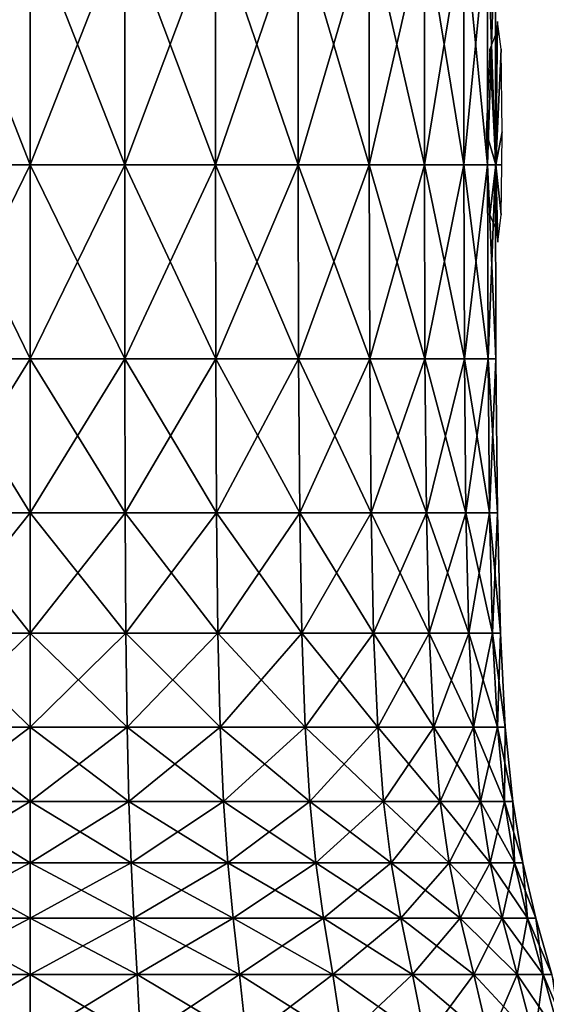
# Model space of a CAD drawing. Extents: x -0.96 to 0.96, y -0.57 to 2.63.
# Tile 97 of 148: x 0 to 0.12, y 0.58 to 0.81. Entities that reach past the tile are written whole.
import ezdxf

# ---------------------------------------------------------------- set-up
doc = ezdxf.new("R2010")
doc.units = 0
doc.layers.add('Brakiri_Cruiser_Lights', color=7, linetype='CONTINUOUS')
doc.layers.add('Brakiri_Cruiser_Main_Texture', color=7, linetype='CONTINUOUS')

msp = doc.modelspace()

# ---------------------------------------------------------------- linework, layer by layer
at = {"layer": 'Brakiri_Cruiser_Lights'}
for points in [[(0.11075, 0.777188, -0.028125), (0.111969, 0.804688, -0.009844), (0.111125, 0.81125, -0.0225)], [(0.11075, 0.777188, -0.028125), (0.111125, 0.81125, -0.0225), (0.11075, 0.808333, -0.028125)], [(0.11075, 0.777188, -0.028125), (0.11075, 0.808333, -0.028125), (0.109283, 0.804688, -0.035156)], [(0.11075, 0.777188, -0.028125), (0.109283, 0.804688, -0.035156), (0.108402, 0.785, -0.039375)], [(0.11075, 0.777188, -0.028125), (0.11225, 0.785, -0.005625), (0.111969, 0.804688, -0.009844)], [(0.11075, 0.777188, -0.028125), (0.108402, 0.785, -0.039375), (0.108752, 0.777188, -0.037701)], [(0.11075, 0.777188, -0.028125), (0.112138, 0.777188, -0.007299), (0.11225, 0.785, -0.005625)], [(0.11075, 0.777188, -0.028125), (0.108752, 0.777188, -0.037701), (0.109316, 0.765312, -0.035156)], [(0.11075, 0.777188, -0.028125), (0.109316, 0.765312, -0.035156), (0.110789, 0.761672, -0.028135)], [(0.11075, 0.777188, -0.028125), (0.110789, 0.761672, -0.028135), (0.111173, 0.75875, -0.0225)], [(0.11075, 0.777188, -0.028125), (0.111173, 0.75875, -0.0225), (0.112, 0.765312, -0.009844)], [(0.11075, 0.777188, -0.028125), (0.112, 0.765312, -0.009844), (0.112138, 0.777188, -0.007299)]]:
    msp.add_3dface(points, dxfattribs=at)
at = {"layer": 'Brakiri_Cruiser_Main_Texture'}
for points in [[(-0.0225, 0.777188, 0.135938), (-0.0225, 0.834531, 0.135938), (0, 0.834531, 0.138281)], [(-0.0225, 0.777188, 0.135938), (0, 0.834531, 0.138281), (0, 0.777188, 0.138281)], [(0, 0.777188, -0.138281), (0, 0.834531, -0.138281), (-0.0225, 0.834531, -0.135938)], [(0, 0.777188, -0.138281), (-0.0225, 0.834531, -0.135938), (-0.0225, 0.777188, -0.135938)], [(0, 0.777188, 0.138281), (0, 0.834531, 0.138281), (0.0225, 0.834531, 0.135938)], [(0, 0.777188, 0.138281), (0.0225, 0.834531, 0.135938), (0.0225, 0.777188, 0.135938)], [(0.0225, 0.777188, -0.135938), (0.0225, 0.834531, -0.135938), (0, 0.834531, -0.138281)], [(0.0225, 0.777188, -0.135938), (0, 0.834531, -0.138281), (0, 0.777188, -0.138281)], [(0.0225, 0.777188, 0.135938), (0.0225, 0.834531, 0.135938), (0.044062, 0.834531, 0.128906)], [(0.0225, 0.777188, 0.135938), (0.044062, 0.834531, 0.128906), (0.044062, 0.777188, 0.128906)], [(0.044062, 0.777188, -0.128906), (0.044062, 0.834531, -0.128906), (0.0225, 0.834531, -0.135938)], [(0.044062, 0.777188, -0.128906), (0.0225, 0.834531, -0.135938), (0.0225, 0.777188, -0.135938)], [(0.044062, 0.777188, 0.128906), (0.044062, 0.834531, 0.128906), (0.06375, 0.834531, 0.117188)], [(0.044062, 0.777188, 0.128906), (0.06375, 0.834531, 0.117188), (0.06375, 0.777188, 0.117188)], [(0.06375, 0.777188, -0.117188), (0.06375, 0.834531, -0.117188), (0.044062, 0.834531, -0.128906)], [(0.06375, 0.777188, -0.117188), (0.044062, 0.834531, -0.128906), (0.044062, 0.777188, -0.128906)], [(0.06375, 0.777188, 0.117188), (0.06375, 0.834531, 0.117188), (0.080625, 0.834531, 0.100781)], [(0.06375, 0.777188, 0.117188), (0.080625, 0.834531, 0.100781), (0.080625, 0.777188, 0.100781)], [(0.080625, 0.777188, -0.100781), (0.080625, 0.834531, -0.100781), (0.06375, 0.834531, -0.117188)], [(0.080625, 0.777188, -0.100781), (0.06375, 0.834531, -0.117188), (0.06375, 0.777188, -0.117188)], [(0.080625, 0.777188, 0.100781), (0.080625, 0.834531, 0.100781), (0.09375, 0.834531, 0.079688)], [(0.080625, 0.777188, 0.100781), (0.09375, 0.834531, 0.079688), (0.09375, 0.777188, 0.079688)], [(0.09375, 0.777188, -0.079688), (0.09375, 0.834531, -0.079688), (0.080625, 0.834531, -0.100781)], [(0.09375, 0.777188, -0.079688), (0.080625, 0.834531, -0.100781), (0.080625, 0.777188, -0.100781)], [(0.09375, 0.777188, 0.079688), (0.09375, 0.834531, 0.079688), (0.103125, 0.834531, 0.055078)], [(0.09375, 0.777188, 0.079688), (0.103125, 0.834531, 0.055078), (0.103125, 0.777188, 0.055078)], [(0.103125, 0.777188, -0.055078), (0.103125, 0.834531, -0.055078), (0.09375, 0.834531, -0.079688)], [(0.103125, 0.777188, -0.055078), (0.09375, 0.834531, -0.079688), (0.09375, 0.777188, -0.079688)], [(0.103125, 0.777188, 0.055078), (0.103125, 0.834531, 0.055078), (0.10875, 0.834531, 0.028125)], [(0.103125, 0.777188, 0.055078), (0.10875, 0.834531, 0.028125), (0.10875, 0.777188, 0.028125)], [(0.10875, 0.777188, -0.028125), (0.10875, 0.834531, -0.028125), (0.103125, 0.834531, -0.055078)], [(0.10875, 0.777188, -0.028125), (0.103125, 0.834531, -0.055078), (0.103125, 0.777188, -0.055078)], [(0.10875, 0.777188, 0.028125), (0.10875, 0.834531, 0.028125), (0.110625, 0.834531)], [(0.10875, 0.777188, 0.028125), (0.110625, 0.834531), (0.110625, 0.777188)], [(0.110625, 0.777188), (0.110625, 0.834531), (0.10875, 0.834531, -0.028125)], [(0.110625, 0.777188), (0.10875, 0.834531, -0.028125), (0.10875, 0.777188, -0.028125)], [(-0.022529, 0.731031, 0.136055), (-0.0225, 0.777188, 0.135938), (0, 0.777188, 0.138281)], [(-0.022529, 0.731031, 0.136055), (0, 0.777188, 0.138281), (0, 0.731031, 0.138398)], [(0, 0.731031, -0.138398), (-0.0225, 0.777188, -0.135938), (-0.022529, 0.731031, -0.136055)], [(0, 0.731031, -0.138398), (0, 0.777188, -0.138281), (-0.0225, 0.777188, -0.135938)], [(0, 0.731031, 0.138398), (0, 0.777188, 0.138281), (0.0225, 0.777188, 0.135938)], [(0, 0.731031, 0.138398), (0.0225, 0.777188, 0.135938), (0.022529, 0.731031, 0.136055)], [(0.022529, 0.731031, -0.136055), (0.0225, 0.777188, -0.135938), (0, 0.777188, -0.138281)], [(0.022529, 0.731031, -0.136055), (0, 0.777188, -0.138281), (0, 0.731031, -0.138398)], [(0.022529, 0.731031, 0.136055), (0.0225, 0.777188, 0.135938), (0.044062, 0.777188, 0.128906)], [(0.044121, 0.731031, -0.129023), (0.044062, 0.777188, -0.128906), (0.0225, 0.777188, -0.135938)], [(0.044121, 0.731031, -0.129023), (0.0225, 0.777188, -0.135938), (0.022529, 0.731031, -0.136055)], [(0.022529, 0.731031, 0.136055), (0.044062, 0.777188, 0.128906), (0.044121, 0.731031, 0.129023)], [(0.044121, 0.731031, 0.129023), (0.044062, 0.777188, 0.128906), (0.06375, 0.777188, 0.117188)], [(0.063838, 0.731031, -0.117305), (0.06375, 0.777188, -0.117188), (0.044062, 0.777188, -0.128906)], [(0.063838, 0.731031, -0.117305), (0.044062, 0.777188, -0.128906), (0.044121, 0.731031, -0.129023)], [(0.044121, 0.731031, 0.129023), (0.06375, 0.777188, 0.117188), (0.063838, 0.731031, 0.117305)], [(0.063838, 0.731031, 0.117305), (0.06375, 0.777188, 0.117188), (0.080625, 0.777188, 0.100781)], [(0.080742, 0.731031, -0.100898), (0.080625, 0.777188, -0.100781), (0.06375, 0.777188, -0.117188)], [(0.080742, 0.731031, -0.100898), (0.06375, 0.777188, -0.117188), (0.063838, 0.731031, -0.117305)], [(0.063838, 0.731031, 0.117305), (0.080625, 0.777188, 0.100781), (0.080742, 0.731031, 0.100898)], [(0.080742, 0.731031, 0.100898), (0.080625, 0.777188, 0.100781), (0.09375, 0.777188, 0.079688)], [(0.093867, 0.731031, -0.079775), (0.09375, 0.777188, -0.079688), (0.080625, 0.777188, -0.100781)], [(0.093867, 0.731031, -0.079775), (0.080625, 0.777188, -0.100781), (0.080742, 0.731031, -0.100898)], [(0.080742, 0.731031, 0.100898), (0.09375, 0.777188, 0.079688), (0.093867, 0.731031, 0.079775)], [(0.093867, 0.731031, 0.079775), (0.09375, 0.777188, 0.079688), (0.103125, 0.777188, 0.055078)], [(0.103242, 0.731031, -0.055137), (0.103125, 0.777188, -0.055078), (0.09375, 0.777188, -0.079688)], [(0.103242, 0.731031, -0.055137), (0.09375, 0.777188, -0.079688), (0.093867, 0.731031, -0.079775)], [(0.093867, 0.731031, 0.079775), (0.103125, 0.777188, 0.055078), (0.103242, 0.731031, 0.055137)], [(0.103242, 0.731031, 0.055137), (0.103125, 0.777188, 0.055078), (0.10875, 0.777188, 0.028125)], [(0.108867, 0.731031, -0.028154), (0.10875, 0.777188, -0.028125), (0.103125, 0.777188, -0.055078)], [(0.108867, 0.731031, -0.028154), (0.103125, 0.777188, -0.055078), (0.103242, 0.731031, -0.055137)], [(0.103242, 0.731031, 0.055137), (0.10875, 0.777188, 0.028125), (0.108867, 0.731031, 0.028154)], [(0.108867, 0.731031, 0.028154), (0.10875, 0.777188, 0.028125), (0.110625, 0.777188)], [(0.110742, 0.731031), (0.110625, 0.777188), (0.10875, 0.777188, -0.028125)], [(0.110742, 0.731031), (0.10875, 0.777188, -0.028125), (0.108867, 0.731031, -0.028154)], [(0.108867, 0.731031, 0.028154), (0.110625, 0.777188), (0.110742, 0.731031)], [(-0.022617, 0.694438, 0.136406), (-0.022529, 0.731031, 0.136055), (0, 0.731031, 0.138398)], [(-0.022617, 0.694438, 0.136406), (0, 0.731031, 0.138398), (0, 0.694438, 0.13875)], [(0, 0.694438, -0.13875), (-0.022529, 0.731031, -0.136055), (-0.022617, 0.694438, -0.136406)], [(0, 0.694438, -0.13875), (0, 0.731031, -0.138398), (-0.022529, 0.731031, -0.136055)], [(0, 0.694438, 0.13875), (0, 0.731031, 0.138398), (0.022529, 0.731031, 0.136055)], [(0, 0.694438, 0.13875), (0.022529, 0.731031, 0.136055), (0.022617, 0.694438, 0.136406)], [(0.022617, 0.694438, -0.136406), (0.022529, 0.731031, -0.136055), (0, 0.731031, -0.138398)], [(0.022617, 0.694438, -0.136406), (0, 0.731031, -0.138398), (0, 0.694438, -0.13875)], [(0.022617, 0.694438, 0.136406), (0.022529, 0.731031, 0.136055), (0.044121, 0.731031, 0.129023)], [(0.044297, 0.694438, -0.129375), (0.044121, 0.731031, -0.129023), (0.022529, 0.731031, -0.136055)], [(0.044297, 0.694438, -0.129375), (0.022529, 0.731031, -0.136055), (0.022617, 0.694438, -0.136406)], [(0.022617, 0.694438, 0.136406), (0.044121, 0.731031, 0.129023), (0.044297, 0.694438, 0.129375)], [(0.044297, 0.694438, 0.129375), (0.044121, 0.731031, 0.129023), (0.063838, 0.731031, 0.117305)], [(0.064102, 0.694438, -0.117656), (0.063838, 0.731031, -0.117305), (0.044121, 0.731031, -0.129023)], [(0.064102, 0.694438, -0.117656), (0.044121, 0.731031, -0.129023), (0.044297, 0.694438, -0.129375)], [(0.044297, 0.694438, 0.129375), (0.063838, 0.731031, 0.117305), (0.064102, 0.694438, 0.117656)], [(0.064102, 0.694438, 0.117656), (0.063838, 0.731031, 0.117305), (0.080742, 0.731031, 0.100898)], [(0.081064, 0.694438, -0.101221), (0.080742, 0.731031, -0.100898), (0.063838, 0.731031, -0.117305)], [(0.081064, 0.694438, -0.101221), (0.063838, 0.731031, -0.117305), (0.064102, 0.694438, -0.117656)], [(0.064102, 0.694438, 0.117656), (0.080742, 0.731031, 0.100898), (0.081064, 0.694438, 0.101221)], [(0.081064, 0.694438, 0.101221), (0.080742, 0.731031, 0.100898), (0.093867, 0.731031, 0.079775)], [(0.094219, 0.694438, -0.080039), (0.093867, 0.731031, -0.079775), (0.080742, 0.731031, -0.100898)], [(0.094219, 0.694438, -0.080039), (0.080742, 0.731031, -0.100898), (0.081064, 0.694438, -0.101221)], [(0.081064, 0.694438, 0.101221), (0.093867, 0.731031, 0.079775), (0.094219, 0.694438, 0.080039)], [(0.094219, 0.694438, 0.080039), (0.093867, 0.731031, 0.079775), (0.103242, 0.731031, 0.055137)], [(0.103594, 0.694438, -0.055313), (0.103242, 0.731031, -0.055137), (0.093867, 0.731031, -0.079775)], [(0.103594, 0.694438, -0.055313), (0.093867, 0.731031, -0.079775), (0.094219, 0.694438, -0.080039)], [(0.094219, 0.694438, 0.080039), (0.103242, 0.731031, 0.055137), (0.103594, 0.694438, 0.055313)], [(0.103594, 0.694438, 0.055313), (0.103242, 0.731031, 0.055137), (0.108867, 0.731031, 0.028154)], [(0.109219, 0.694438, -0.028242), (0.108867, 0.731031, -0.028154), (0.103242, 0.731031, -0.055137)], [(0.109219, 0.694438, -0.028242), (0.103242, 0.731031, -0.055137), (0.103594, 0.694438, -0.055313)], [(0.103594, 0.694438, 0.055313), (0.108867, 0.731031, 0.028154), (0.109219, 0.694438, 0.028242)], [(0.109219, 0.694438, 0.028242), (0.108867, 0.731031, 0.028154), (0.110742, 0.731031)], [(0.111094, 0.694438), (0.110742, 0.731031), (0.108867, 0.731031, -0.028154)], [(0.111094, 0.694438), (0.108867, 0.731031, -0.028154), (0.109219, 0.694438, -0.028242)], [(0.109219, 0.694438, 0.028242), (0.110742, 0.731031), (0.111094, 0.694438)], [(-0.022793, 0.665781, 0.137109), (-0.022617, 0.694438, 0.136406), (0, 0.694438, 0.13875)], [(-0.022793, 0.665781, 0.137109), (0, 0.694438, 0.13875), (0, 0.665781, 0.139453)], [(0, 0.665781, -0.139453), (-0.022617, 0.694438, -0.136406), (-0.022793, 0.665781, -0.137109)], [(0, 0.665781, -0.139453), (0, 0.694438, -0.13875), (-0.022617, 0.694438, -0.136406)], [(0, 0.665781, 0.139453), (0, 0.694438, 0.13875), (0.022617, 0.694438, 0.136406)], [(0, 0.665781, 0.139453), (0.022617, 0.694438, 0.136406), (0.022793, 0.665781, 0.137109)], [(0.022793, 0.665781, -0.137109), (0.022617, 0.694438, -0.136406), (0, 0.694438, -0.13875)], [(0.022793, 0.665781, -0.137109), (0, 0.694438, -0.13875), (0, 0.665781, -0.139453)], [(0.022793, 0.665781, 0.137109), (0.022617, 0.694438, 0.136406), (0.044297, 0.694438, 0.129375)], [(0.044648, 0.665781, -0.130078), (0.044297, 0.694438, -0.129375), (0.022617, 0.694438, -0.136406)], [(0.044648, 0.665781, -0.130078), (0.022617, 0.694438, -0.136406), (0.022793, 0.665781, -0.137109)], [(0.022793, 0.665781, 0.137109), (0.044297, 0.694438, 0.129375), (0.044648, 0.665781, 0.130078)], [(0.044648, 0.665781, 0.130078), (0.044297, 0.694438, 0.129375), (0.064102, 0.694438, 0.117656)], [(0.0646, 0.665781, -0.11833), (0.064102, 0.694438, -0.117656), (0.044297, 0.694438, -0.129375)], [(0.0646, 0.665781, -0.11833), (0.044297, 0.694438, -0.129375), (0.044648, 0.665781, -0.130078)], [(0.044648, 0.665781, 0.130078), (0.064102, 0.694438, 0.117656), (0.0646, 0.665781, 0.11833)], [(0.0646, 0.665781, 0.11833), (0.064102, 0.694438, 0.117656), (0.081064, 0.694438, 0.101221)], [(0.08168, 0.665781, -0.101836), (0.081064, 0.694438, -0.101221), (0.064102, 0.694438, -0.117656)], [(0.08168, 0.665781, -0.101836), (0.064102, 0.694438, -0.117656), (0.0646, 0.665781, -0.11833)], [(0.0646, 0.665781, 0.11833), (0.081064, 0.694438, 0.101221), (0.08168, 0.665781, 0.101836)], [(0.08168, 0.665781, 0.101836), (0.081064, 0.694438, 0.101221), (0.094219, 0.694438, 0.080039)], [(0.094893, 0.665781, -0.080537), (0.094219, 0.694438, -0.080039), (0.081064, 0.694438, -0.101221)], [(0.094893, 0.665781, -0.080537), (0.081064, 0.694438, -0.101221), (0.08168, 0.665781, -0.101836)], [(0.08168, 0.665781, 0.101836), (0.094219, 0.694438, 0.080039), (0.094893, 0.665781, 0.080537)], [(0.094893, 0.665781, 0.080537), (0.094219, 0.694438, 0.080039), (0.103594, 0.694438, 0.055313)], [(0.104297, 0.665781, -0.055664), (0.103594, 0.694438, -0.055313), (0.094219, 0.694438, -0.080039)], [(0.104297, 0.665781, -0.055664), (0.094219, 0.694438, -0.080039), (0.094893, 0.665781, -0.080537)], [(0.094893, 0.665781, 0.080537), (0.103594, 0.694438, 0.055313), (0.104297, 0.665781, 0.055664)], [(0.104297, 0.665781, 0.055664), (0.103594, 0.694438, 0.055313), (0.109219, 0.694438, 0.028242)], [(0.109922, 0.665781, -0.028418), (0.109219, 0.694438, -0.028242), (0.103594, 0.694438, -0.055313)], [(0.109922, 0.665781, -0.028418), (0.103594, 0.694438, -0.055313), (0.104297, 0.665781, -0.055664)], [(0.104297, 0.665781, 0.055664), (0.109219, 0.694438, 0.028242), (0.109922, 0.665781, 0.028418)], [(0.109922, 0.665781, 0.028418), (0.109219, 0.694438, 0.028242), (0.111094, 0.694438)], [(0.111797, 0.665781), (0.111094, 0.694438), (0.109219, 0.694438, -0.028242)], [(0.111797, 0.665781), (0.109219, 0.694438, -0.028242), (0.109922, 0.665781, -0.028418)], [(0.109922, 0.665781, 0.028418), (0.111094, 0.694438), (0.111797, 0.665781)], [(-0.023086, 0.643438, 0.138281), (-0.022793, 0.665781, 0.137109), (0, 0.665781, 0.139453)], [(-0.023086, 0.643438, 0.138281), (0, 0.665781, 0.139453), (0, 0.643438, 0.140625)], [(0, 0.643438, -0.140625), (-0.022793, 0.665781, -0.137109), (-0.023086, 0.643438, -0.138281)], [(0, 0.643438, -0.140625), (0, 0.665781, -0.139453), (-0.022793, 0.665781, -0.137109)], [(0, 0.643438, 0.140625), (0, 0.665781, 0.139453), (0.022793, 0.665781, 0.137109)], [(0, 0.643438, 0.140625), (0.022793, 0.665781, 0.137109), (0.023086, 0.643438, 0.138281)], [(0.023086, 0.643438, -0.138281), (0.022793, 0.665781, -0.137109), (0, 0.665781, -0.139453)], [(0.023086, 0.643438, -0.138281), (0, 0.665781, -0.139453), (0, 0.643438, -0.140625)], [(0.023086, 0.643438, 0.138281), (0.022793, 0.665781, 0.137109), (0.044648, 0.665781, 0.130078)], [(0.045205, 0.643438, -0.131221), (0.044648, 0.665781, -0.130078), (0.022793, 0.665781, -0.137109)], [(0.045205, 0.643438, -0.131221), (0.022793, 0.665781, -0.137109), (0.023086, 0.643438, -0.138281)], [(0.023086, 0.643438, 0.138281), (0.044648, 0.665781, 0.130078), (0.045205, 0.643438, 0.131221)], [(0.045205, 0.643438, 0.131221), (0.044648, 0.665781, 0.130078), (0.0646, 0.665781, 0.11833)], [(0.065391, 0.643438, -0.119414), (0.0646, 0.665781, -0.11833), (0.044648, 0.665781, -0.130078)], [(0.065391, 0.643438, -0.119414), (0.044648, 0.665781, -0.130078), (0.045205, 0.643438, -0.131221)], [(0.045205, 0.643438, 0.131221), (0.0646, 0.665781, 0.11833), (0.065391, 0.643438, 0.119414)], [(0.065391, 0.643438, 0.119414), (0.0646, 0.665781, 0.11833), (0.08168, 0.665781, 0.101836)], [(0.082646, 0.643438, -0.102803), (0.08168, 0.665781, -0.101836), (0.0646, 0.665781, -0.11833)], [(0.082646, 0.643438, -0.102803), (0.0646, 0.665781, -0.11833), (0.065391, 0.643438, -0.119414)], [(0.065391, 0.643438, 0.119414), (0.08168, 0.665781, 0.101836), (0.082646, 0.643438, 0.102803)], [(0.082646, 0.643438, 0.102803), (0.08168, 0.665781, 0.101836), (0.094893, 0.665781, 0.080537)], [(0.095977, 0.643438, -0.081328), (0.094893, 0.665781, -0.080537), (0.08168, 0.665781, -0.101836)], [(0.095977, 0.643438, -0.081328), (0.08168, 0.665781, -0.101836), (0.082646, 0.643438, -0.102803)], [(0.082646, 0.643438, 0.102803), (0.094893, 0.665781, 0.080537), (0.095977, 0.643438, 0.081328)], [(0.095977, 0.643438, 0.081328), (0.094893, 0.665781, 0.080537), (0.104297, 0.665781, 0.055664)], [(0.105439, 0.643438, -0.056221), (0.104297, 0.665781, -0.055664), (0.094893, 0.665781, -0.080537)], [(0.105439, 0.643438, -0.056221), (0.094893, 0.665781, -0.080537), (0.095977, 0.643438, -0.081328)], [(0.095977, 0.643438, 0.081328), (0.104297, 0.665781, 0.055664), (0.105439, 0.643438, 0.056221)], [(0.105439, 0.643438, 0.056221), (0.104297, 0.665781, 0.055664), (0.109922, 0.665781, 0.028418)], [(0.111094, 0.643438, -0.028711), (0.109922, 0.665781, -0.028418), (0.104297, 0.665781, -0.055664)], [(0.111094, 0.643438, -0.028711), (0.104297, 0.665781, -0.055664), (0.105439, 0.643438, -0.056221)], [(0.105439, 0.643438, 0.056221), (0.109922, 0.665781, 0.028418), (0.111094, 0.643438, 0.028711)], [(0.111094, 0.643438, 0.028711), (0.109922, 0.665781, 0.028418), (0.111797, 0.665781)], [(0.112969, 0.643438), (0.111797, 0.665781), (0.109922, 0.665781, -0.028418)], [(0.112969, 0.643438), (0.109922, 0.665781, -0.028418), (0.111094, 0.643438, -0.028711)], [(0.111094, 0.643438, 0.028711), (0.111797, 0.665781), (0.112969, 0.643438)], [(-0.023496, 0.625781, 0.14001), (-0.023086, 0.643438, 0.138281), (0, 0.643438, 0.140625)], [(-0.023496, 0.625781, 0.14001), (0, 0.643438, 0.140625), (0, 0.625781, 0.142383)], [(0, 0.625781, -0.142383), (-0.023086, 0.643438, -0.138281), (-0.023496, 0.625781, -0.14001)], [(0, 0.625781, -0.142383), (0, 0.643438, -0.140625), (-0.023086, 0.643438, -0.138281)], [(0, 0.625781, 0.142383), (0, 0.643438, 0.140625), (0.023086, 0.643438, 0.138281)], [(0, 0.625781, 0.142383), (0.023086, 0.643438, 0.138281), (0.023496, 0.625781, 0.14001)], [(0.023496, 0.625781, -0.14001), (0.023086, 0.643438, -0.138281), (0, 0.643438, -0.140625)], [(0.023496, 0.625781, -0.14001), (0, 0.643438, -0.140625), (0, 0.625781, -0.142383)], [(0.023496, 0.625781, 0.14001), (0.023086, 0.643438, 0.138281), (0.045205, 0.643438, 0.131221)], [(0.045996, 0.625781, -0.132891), (0.045205, 0.643438, -0.131221), (0.023086, 0.643438, -0.138281)], [(0.045996, 0.625781, -0.132891), (0.023086, 0.643438, -0.138281), (0.023496, 0.625781, -0.14001)], [(0.023496, 0.625781, 0.14001), (0.045205, 0.643438, 0.131221), (0.045996, 0.625781, 0.132891)], [(0.045996, 0.625781, 0.132891), (0.045205, 0.643438, 0.131221), (0.065391, 0.643438, 0.119414)], [(0.066504, 0.625781, -0.120967), (0.065391, 0.643438, -0.119414), (0.045205, 0.643438, -0.131221)], [(0.066504, 0.625781, -0.120967), (0.045205, 0.643438, -0.131221), (0.045996, 0.625781, -0.132891)], [(0.045996, 0.625781, 0.132891), (0.065391, 0.643438, 0.119414), (0.066504, 0.625781, 0.120967)], [(0.066504, 0.625781, 0.120967), (0.065391, 0.643438, 0.119414), (0.082646, 0.643438, 0.102803)], [(0.084023, 0.625781, -0.10418), (0.082646, 0.643438, -0.102803), (0.065391, 0.643438, -0.119414)], [(0.084023, 0.625781, -0.10418), (0.065391, 0.643438, -0.119414), (0.066504, 0.625781, -0.120967)], [(0.066504, 0.625781, 0.120967), (0.082646, 0.643438, 0.102803), (0.084023, 0.625781, 0.10418)], [(0.084023, 0.625781, 0.10418), (0.082646, 0.643438, 0.102803), (0.095977, 0.643438, 0.081328)], [(0.097529, 0.625781, -0.082441), (0.095977, 0.643438, -0.081328), (0.082646, 0.643438, -0.102803)], [(0.097529, 0.625781, -0.082441), (0.082646, 0.643438, -0.102803), (0.084023, 0.625781, -0.10418)], [(0.084023, 0.625781, 0.10418), (0.095977, 0.643438, 0.081328), (0.097529, 0.625781, 0.082441)], [(0.097529, 0.625781, 0.082441), (0.095977, 0.643438, 0.081328), (0.105439, 0.643438, 0.056221)], [(0.107109, 0.625781, -0.057012), (0.105439, 0.643438, -0.056221), (0.095977, 0.643438, -0.081328)], [(0.107109, 0.625781, -0.057012), (0.095977, 0.643438, -0.081328), (0.097529, 0.625781, -0.082441)], [(0.097529, 0.625781, 0.082441), (0.105439, 0.643438, 0.056221), (0.107109, 0.625781, 0.057012)], [(0.107109, 0.625781, 0.057012), (0.105439, 0.643438, 0.056221), (0.111094, 0.643438, 0.028711)], [(0.112822, 0.625781, -0.029121), (0.111094, 0.643438, -0.028711), (0.105439, 0.643438, -0.056221)], [(0.112822, 0.625781, -0.029121), (0.105439, 0.643438, -0.056221), (0.107109, 0.625781, -0.057012)], [(0.107109, 0.625781, 0.057012), (0.111094, 0.643438, 0.028711), (0.112822, 0.625781, 0.029121)], [(0.112822, 0.625781, 0.029121), (0.111094, 0.643438, 0.028711), (0.112969, 0.643438)], [(0.114727, 0.625781), (0.112969, 0.643438), (0.111094, 0.643438, -0.028711)], [(0.114727, 0.625781), (0.111094, 0.643438, -0.028711), (0.112822, 0.625781, -0.029121)], [(0.112822, 0.625781, 0.029121), (0.112969, 0.643438), (0.114727, 0.625781)], [(-0.024023, 0.611188, 0.142383), (-0.023496, 0.625781, 0.14001), (0, 0.625781, 0.142383)], [(-0.024023, 0.611188, 0.142383), (0, 0.625781, 0.142383), (0, 0.611188, 0.144785)], [(0, 0.611188, -0.144785), (-0.023496, 0.625781, -0.14001), (-0.024023, 0.611188, -0.142383)], [(0, 0.611188, -0.144785), (0, 0.625781, -0.142383), (-0.023496, 0.625781, -0.14001)], [(0, 0.611188, 0.144785), (0, 0.625781, 0.142383), (0.023496, 0.625781, 0.14001)], [(0, 0.611188, 0.144785), (0.023496, 0.625781, 0.14001), (0.024023, 0.611188, 0.142383)], [(0.024023, 0.611188, -0.142383), (0.023496, 0.625781, -0.14001), (0, 0.625781, -0.142383)], [(0.024023, 0.611188, -0.142383), (0, 0.625781, -0.142383), (0, 0.611188, -0.144785)], [(0.024023, 0.611188, 0.142383), (0.023496, 0.625781, 0.14001), (0.045996, 0.625781, 0.132891)], [(0.047021, 0.611188, -0.135146), (0.045996, 0.625781, -0.132891), (0.023496, 0.625781, -0.14001)], [(0.047021, 0.611188, -0.135146), (0.023496, 0.625781, -0.14001), (0.024023, 0.611188, -0.142383)], [(0.024023, 0.611188, 0.142383), (0.045996, 0.625781, 0.132891), (0.047021, 0.611188, 0.135146)], [(0.047021, 0.611188, 0.135146), (0.045996, 0.625781, 0.132891), (0.066504, 0.625781, 0.120967)], [(0.067969, 0.611188, -0.123047), (0.066504, 0.625781, -0.120967), (0.045996, 0.625781, -0.132891)], [(0.067969, 0.611188, -0.123047), (0.045996, 0.625781, -0.132891), (0.047021, 0.611188, -0.135146)], [(0.047021, 0.611188, 0.135146), (0.066504, 0.625781, 0.120967), (0.067969, 0.611188, 0.123047)], [(0.067969, 0.611188, 0.123047), (0.066504, 0.625781, 0.120967), (0.084023, 0.625781, 0.10418)], [(0.08584, 0.611188, -0.105996), (0.084023, 0.625781, -0.10418), (0.066504, 0.625781, -0.120967)], [(0.08584, 0.611188, -0.105996), (0.066504, 0.625781, -0.120967), (0.067969, 0.611188, -0.123047)], [(0.067969, 0.611188, 0.123047), (0.084023, 0.625781, 0.10418), (0.08584, 0.611188, 0.105996)], [(0.08584, 0.611188, 0.105996), (0.084023, 0.625781, 0.10418), (0.097529, 0.625781, 0.082441)], [(0.099609, 0.611188, -0.083906), (0.097529, 0.625781, -0.082441), (0.084023, 0.625781, -0.10418)], [(0.099609, 0.611188, -0.083906), (0.084023, 0.625781, -0.10418), (0.08584, 0.611188, -0.105996)], [(0.08584, 0.611188, 0.105996), (0.097529, 0.625781, 0.082441), (0.099609, 0.611188, 0.083906)], [(0.099609, 0.611188, 0.083906), (0.097529, 0.625781, 0.082441), (0.107109, 0.625781, 0.057012)], [(0.109365, 0.611188, -0.058037), (0.107109, 0.625781, -0.057012), (0.097529, 0.625781, -0.082441)], [(0.109365, 0.611188, -0.058037), (0.097529, 0.625781, -0.082441), (0.099609, 0.611188, -0.083906)], [(0.099609, 0.611188, 0.083906), (0.107109, 0.625781, 0.057012), (0.109365, 0.611188, 0.058037)], [(0.109365, 0.611188, 0.058037), (0.107109, 0.625781, 0.057012), (0.112822, 0.625781, 0.029121)], [(0.115195, 0.611188, -0.029648), (0.112822, 0.625781, -0.029121), (0.107109, 0.625781, -0.057012)], [(0.115195, 0.611188, -0.029648), (0.107109, 0.625781, -0.057012), (0.109365, 0.611188, -0.058037)], [(0.109365, 0.611188, 0.058037), (0.112822, 0.625781, 0.029121), (0.115195, 0.611188, 0.029648)], [(0.115195, 0.611188, 0.029648), (0.112822, 0.625781, 0.029121), (0.114727, 0.625781)], [(0.117129, 0.611188), (0.114727, 0.625781), (0.112822, 0.625781, -0.029121)], [(0.117129, 0.611188), (0.112822, 0.625781, -0.029121), (0.115195, 0.611188, -0.029648)], [(0.115195, 0.611188, 0.029648), (0.114727, 0.625781), (0.117129, 0.611188)], [(-0.024668, 0.598031, 0.14543), (-0.024023, 0.611188, 0.142383), (0, 0.611188, 0.144785)], [(-0.024668, 0.598031, 0.14543), (0, 0.611188, 0.144785), (0, 0.598031, 0.147891)], [(0, 0.598031, -0.147891), (-0.024023, 0.611188, -0.142383), (-0.024668, 0.598031, -0.14543)], [(0, 0.598031, -0.147891), (0, 0.611188, -0.144785), (-0.024023, 0.611188, -0.142383)], [(0, 0.598031, 0.147891), (0, 0.611188, 0.144785), (0.024023, 0.611188, 0.142383)], [(0, 0.598031, 0.147891), (0.024023, 0.611188, 0.142383), (0.024668, 0.598031, 0.14543)], [(0.024668, 0.598031, -0.14543), (0.024023, 0.611188, -0.142383), (0, 0.611188, -0.144785)], [(0.024668, 0.598031, -0.14543), (0, 0.611188, -0.144785), (0, 0.598031, -0.147891)], [(0.024668, 0.598031, 0.14543), (0.024023, 0.611188, 0.142383), (0.047021, 0.611188, 0.135146)], [(0.048281, 0.598031, -0.138047), (0.047021, 0.611188, -0.135146), (0.024023, 0.611188, -0.142383)], [(0.048281, 0.598031, -0.138047), (0.024023, 0.611188, -0.142383), (0.024668, 0.598031, -0.14543)], [(0.024668, 0.598031, 0.14543), (0.047021, 0.611188, 0.135146), (0.048281, 0.598031, 0.138047)], [(0.048281, 0.598031, 0.138047), (0.047021, 0.611188, 0.135146), (0.067969, 0.611188, 0.123047)], [(0.069785, 0.598031, -0.125684), (0.067969, 0.611188, -0.123047), (0.047021, 0.611188, -0.135146)], [(0.069785, 0.598031, -0.125684), (0.047021, 0.611188, -0.135146), (0.048281, 0.598031, -0.138047)], [(0.048281, 0.598031, 0.138047), (0.067969, 0.611188, 0.123047), (0.069785, 0.598031, 0.125684)], [(0.069785, 0.598031, 0.125684), (0.067969, 0.611188, 0.123047), (0.08584, 0.611188, 0.105996)], [(0.088125, 0.598031, -0.108281), (0.08584, 0.611188, -0.105996), (0.067969, 0.611188, -0.123047)], [(0.088125, 0.598031, -0.108281), (0.067969, 0.611188, -0.123047), (0.069785, 0.598031, -0.125684)], [(0.069785, 0.598031, 0.125684), (0.08584, 0.611188, 0.105996), (0.088125, 0.598031, 0.108281)], [(0.088125, 0.598031, 0.108281), (0.08584, 0.611188, 0.105996), (0.099609, 0.611188, 0.083906)], [(0.102246, 0.598031, -0.085723), (0.099609, 0.611188, -0.083906), (0.08584, 0.611188, -0.105996)], [(0.102246, 0.598031, -0.085723), (0.08584, 0.611188, -0.105996), (0.088125, 0.598031, -0.108281)], [(0.088125, 0.598031, 0.108281), (0.099609, 0.611188, 0.083906), (0.102246, 0.598031, 0.085723)], [(0.102246, 0.598031, 0.085723), (0.099609, 0.611188, 0.083906), (0.109365, 0.611188, 0.058037)], [(0.112266, 0.598031, -0.059297), (0.109365, 0.611188, -0.058037), (0.099609, 0.611188, -0.083906)], [(0.112266, 0.598031, -0.059297), (0.099609, 0.611188, -0.083906), (0.102246, 0.598031, -0.085723)], [(0.102246, 0.598031, 0.085723), (0.109365, 0.611188, 0.058037), (0.112266, 0.598031, 0.059297)], [(0.112266, 0.598031, 0.059297), (0.109365, 0.611188, 0.058037), (0.115195, 0.611188, 0.029648)], [(0.118242, 0.598031, -0.030293), (0.115195, 0.611188, -0.029648), (0.109365, 0.611188, -0.058037)], [(0.118242, 0.598031, -0.030293), (0.109365, 0.611188, -0.058037), (0.112266, 0.598031, -0.059297)], [(0.112266, 0.598031, 0.059297), (0.115195, 0.611188, 0.029648), (0.118242, 0.598031, 0.030293)], [(0.118242, 0.598031, 0.030293), (0.115195, 0.611188, 0.029648), (0.117129, 0.611188)], [(0.120234, 0.598031), (0.117129, 0.611188), (0.115195, 0.611188, -0.029648)], [(0.120234, 0.598031), (0.115195, 0.611188, -0.029648), (0.118242, 0.598031, -0.030293)], [(0.118242, 0.598031, 0.030293), (0.117129, 0.611188), (0.120234, 0.598031)], [(0, 0.598031, 0.147891), (0, 0.584688, 0.151699), (-0.02543, 0.584688, 0.14918)], [(0, 0.598031, 0.147891), (-0.02543, 0.584688, 0.14918), (-0.024668, 0.598031, 0.14543)], [(-0.024668, 0.598031, -0.14543), (-0.02543, 0.584688, -0.14918), (0, 0.584688, -0.151699)], [(-0.024668, 0.598031, -0.14543), (0, 0.584688, -0.151699), (0, 0.598031, -0.147891)], [(0.024668, 0.598031, 0.14543), (0.02543, 0.584688, 0.14918), (0, 0.584688, 0.151699)], [(0.024668, 0.598031, 0.14543), (0, 0.584688, 0.151699), (0, 0.598031, 0.147891)], [(0, 0.598031, -0.147891), (0, 0.584688, -0.151699), (0.02543, 0.584688, -0.14918)], [(0, 0.598031, -0.147891), (0.02543, 0.584688, -0.14918), (0.024668, 0.598031, -0.14543)], [(0.048281, 0.598031, 0.138047), (0.02543, 0.584688, 0.14918), (0.024668, 0.598031, 0.14543)], [(0.024668, 0.598031, -0.14543), (0.02543, 0.584688, -0.14918), (0.049775, 0.584688, -0.141592)], [(0.024668, 0.598031, -0.14543), (0.049775, 0.584688, -0.141592), (0.048281, 0.598031, -0.138047)], [(0.048281, 0.598031, 0.138047), (0.049775, 0.584688, 0.141592), (0.02543, 0.584688, 0.14918)], [(0.069785, 0.598031, 0.125684), (0.049775, 0.584688, 0.141592), (0.048281, 0.598031, 0.138047)], [(0.048281, 0.598031, -0.138047), (0.049775, 0.584688, -0.141592), (0.071953, 0.584688, -0.128906)], [(0.048281, 0.598031, -0.138047), (0.071953, 0.584688, -0.128906), (0.069785, 0.598031, -0.125684)], [(0.069785, 0.598031, 0.125684), (0.071953, 0.584688, 0.128906), (0.049775, 0.584688, 0.141592)], [(0.088125, 0.598031, 0.108281), (0.071953, 0.584688, 0.128906), (0.069785, 0.598031, 0.125684)], [(0.069785, 0.598031, -0.125684), (0.071953, 0.584688, -0.128906), (0.090879, 0.584688, -0.111035)], [(0.069785, 0.598031, -0.125684), (0.090879, 0.584688, -0.111035), (0.088125, 0.598031, -0.108281)], [(0.088125, 0.598031, 0.108281), (0.090879, 0.584688, 0.111035), (0.071953, 0.584688, 0.128906)], [(0.088125, 0.598031, -0.108281), (0.090879, 0.584688, -0.111035), (0.105469, 0.584688, -0.087891)], [(0.088125, 0.598031, -0.108281), (0.105469, 0.584688, -0.087891), (0.102246, 0.598031, -0.085723)], [(0.102246, 0.598031, 0.085723), (0.090879, 0.584688, 0.111035), (0.088125, 0.598031, 0.108281)], [(0.102246, 0.598031, 0.085723), (0.105469, 0.584688, 0.087891), (0.090879, 0.584688, 0.111035)], [(0.102246, 0.598031, -0.085723), (0.105469, 0.584688, -0.087891), (0.115811, 0.584688, -0.060791)], [(0.102246, 0.598031, -0.085723), (0.115811, 0.584688, -0.060791), (0.112266, 0.598031, -0.059297)], [(0.112266, 0.598031, 0.059297), (0.105469, 0.584688, 0.087891), (0.102246, 0.598031, 0.085723)], [(0.112266, 0.598031, 0.059297), (0.115811, 0.584688, 0.060791), (0.105469, 0.584688, 0.087891)], [(0.112266, 0.598031, -0.059297), (0.115811, 0.584688, -0.060791), (0.121992, 0.584688, -0.031055)], [(0.112266, 0.598031, -0.059297), (0.121992, 0.584688, -0.031055), (0.118242, 0.598031, -0.030293)], [(0.118242, 0.598031, 0.030293), (0.115811, 0.584688, 0.060791), (0.112266, 0.598031, 0.059297)], [(0.118242, 0.598031, 0.030293), (0.121992, 0.584688, 0.031055), (0.115811, 0.584688, 0.060791)], [(0.118242, 0.598031, -0.030293), (0.121992, 0.584688, -0.031055), (0.124043, 0.584688)], [(0.118242, 0.598031, -0.030293), (0.124043, 0.584688), (0.120234, 0.598031)], [(0.120234, 0.598031), (0.121992, 0.584688, 0.031055), (0.118242, 0.598031, 0.030293)], [(0.120234, 0.598031), (0.124043, 0.584688), (0.121992, 0.584688, 0.031055)], [(0, 0.584688, 0.151699), (0, 0.569152, 0.156094), (-0.026279, 0.569152, 0.153486)], [(0, 0.584688, 0.151699), (-0.026279, 0.569152, 0.153486), (-0.02543, 0.584688, 0.14918)], [(-0.02543, 0.584688, -0.14918), (-0.026279, 0.569152, -0.153486), (0, 0.569152, -0.156094)], [(-0.02543, 0.584688, -0.14918), (0, 0.569152, -0.156094), (0, 0.584688, -0.151699)], [(0.02543, 0.584688, 0.14918), (0.026279, 0.569152, 0.153486), (0, 0.569152, 0.156094)], [(0.02543, 0.584688, 0.14918), (0, 0.569152, 0.156094), (0, 0.584688, 0.151699)], [(0, 0.584688, -0.151699), (0, 0.569152, -0.156094), (0.026279, 0.569152, -0.153486)], [(0, 0.584688, -0.151699), (0.026279, 0.569152, -0.153486), (0.02543, 0.584688, -0.14918)], [(0.049775, 0.584688, 0.141592), (0.026279, 0.569152, 0.153486), (0.02543, 0.584688, 0.14918)], [(0.02543, 0.584688, -0.14918), (0.026279, 0.569152, -0.153486), (0.051445, 0.569152, -0.145664)], [(0.02543, 0.584688, -0.14918), (0.051445, 0.569152, -0.145664), (0.049775, 0.584688, -0.141592)], [(0.049775, 0.584688, 0.141592), (0.051445, 0.569152, 0.145664), (0.026279, 0.569152, 0.153486)], [(0.071953, 0.584688, 0.128906), (0.051445, 0.569152, 0.145664), (0.049775, 0.584688, 0.141592)], [(0.049775, 0.584688, -0.141592), (0.051445, 0.569152, -0.145664), (0.074385, 0.569152, -0.132568)], [(0.049775, 0.584688, -0.141592), (0.074385, 0.569152, -0.132568), (0.071953, 0.584688, -0.128906)], [(0.071953, 0.584688, 0.128906), (0.074385, 0.569152, 0.132568), (0.051445, 0.569152, 0.145664)], [(0.090879, 0.584688, 0.111035), (0.074385, 0.569152, 0.132568), (0.071953, 0.584688, 0.128906)], [(0.071953, 0.584688, -0.128906), (0.074385, 0.569152, -0.132568), (0.093984, 0.569152, -0.114141)], [(0.071953, 0.584688, -0.128906), (0.093984, 0.569152, -0.114141), (0.090879, 0.584688, -0.111035)], [(0.090879, 0.584688, 0.111035), (0.093984, 0.569152, 0.114141), (0.074385, 0.569152, 0.132568)], [(0.090879, 0.584688, -0.111035), (0.093984, 0.569152, -0.114141), (0.109131, 0.569152, -0.090322)], [(0.090879, 0.584688, -0.111035), (0.109131, 0.569152, -0.090322), (0.105469, 0.584688, -0.087891)], [(0.105469, 0.584688, 0.087891), (0.093984, 0.569152, 0.114141), (0.090879, 0.584688, 0.111035)], [(0.105469, 0.584688, 0.087891), (0.109131, 0.569152, 0.090322), (0.093984, 0.569152, 0.114141)], [(0.105469, 0.584688, -0.087891), (0.109131, 0.569152, -0.090322), (0.119883, 0.569152, -0.062461)], [(0.105469, 0.584688, -0.087891), (0.119883, 0.569152, -0.062461), (0.115811, 0.584688, -0.060791)], [(0.115811, 0.584688, 0.060791), (0.109131, 0.569152, 0.090322), (0.105469, 0.584688, 0.087891)], [(0.115811, 0.584688, 0.060791), (0.119883, 0.569152, 0.062461), (0.109131, 0.569152, 0.090322)], [(0.115811, 0.584688, -0.060791), (0.119883, 0.569152, -0.062461), (0.126299, 0.569152, -0.031904)], [(0.115811, 0.584688, -0.060791), (0.126299, 0.569152, -0.031904), (0.121992, 0.584688, -0.031055)], [(0.121992, 0.584688, 0.031055), (0.119883, 0.569152, 0.062461), (0.115811, 0.584688, 0.060791)], [(0.121992, 0.584688, 0.031055), (0.126299, 0.569152, 0.031904), (0.119883, 0.569152, 0.062461)], [(0.121992, 0.584688, -0.031055), (0.126299, 0.569152, -0.031904), (0.128437, 0.569152)], [(0.121992, 0.584688, -0.031055), (0.128437, 0.569152), (0.124043, 0.584688)], [(0.124043, 0.584688), (0.126299, 0.569152, 0.031904), (0.121992, 0.584688, 0.031055)]]:
    msp.add_3dface(points, dxfattribs=at)

doc.saveas('drawing.dxf')
